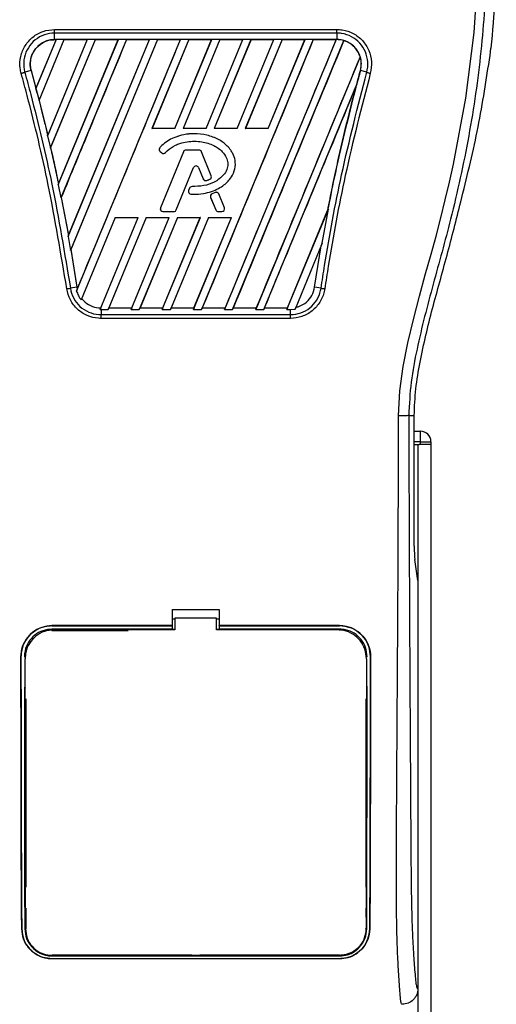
# Model space of a CAD drawing. Header units: millimetres. Extents: x 0 to 420, y 0 to 297.
# Tile 35 of 56: x 166 to 177, y 234 to 256. Entities that reach past the tile are written whole.
import ezdxf

# ---------------------------------------------------------------- set-up
doc = ezdxf.new("R2010")
doc.units = ezdxf.units.MM

msp = doc.modelspace()

# ---------------------------------------------------------------- linework, layer by layer
at = {"color": 7, "linetype": 'Continuous', "lineweight": 25}
for p, q in [((166.5904, 255.5719), (172.9604, 255.5719)), ((166.5904, 255.343), (166.5904, 255.4888)), ((172.9604, 255.4888), (166.5904, 255.4888)), ((172.9604, 255.4888), (172.9604, 255.343)), ((166.6257, 255.3427), (166.1691, 254.2404)), ((166.6231, 255.341), (166.1695, 254.2464)), ((166.239, 253.9684), (166.8083, 255.3427)), ((166.2418, 253.97), (166.8095, 255.341)), ((167.3279, 255.3427), (166.4305, 253.1763)), ((167.3252, 255.341), (166.4344, 253.1911)), ((166.4957, 252.8928), (167.5105, 255.3427)), ((166.5018, 252.9022), (167.5116, 255.341)), ((172.9604, 255.343), (166.5904, 255.343)), ((166.5904, 255.341), (166.5904, 255.343)), ((166.5904, 255.341), (166.6231, 255.341)), ((166.6231, 255.341), (166.6257, 255.3427)), ((166.8083, 255.3427), (166.6257, 255.3427)), ((166.6748, 252.0711), (168.03, 255.3427)), ((166.6798, 252.0885), (168.0274, 255.341)), ((168.2126, 255.3427), (166.7347, 251.7748)), ((166.8083, 255.3427), (166.8095, 255.341)), ((166.8095, 255.341), (167.3252, 255.341)), ((166.8944, 250.9061), (168.7322, 255.3427)), ((166.9034, 250.9333), (168.7295, 255.341)), ((168.9147, 255.3427), (166.9466, 250.5912)), ((168.9159, 255.341), (166.9589, 250.6153)), ((167.0871, 249.6762), (169.4343, 255.3427)), ((167.3252, 255.341), (167.3279, 255.3427)), ((167.5105, 255.3427), (167.3279, 255.3427)), ((167.5105, 255.3427), (167.5116, 255.341)), ((167.5116, 255.341), (168.0274, 255.341)), ((168.03, 255.3427), (168.0274, 255.341)), ((168.2126, 255.3427), (168.03, 255.3427)), ((168.2138, 255.341), (168.2126, 255.3427)), ((168.2138, 255.341), (168.7295, 255.341)), ((168.7322, 255.3427), (168.7295, 255.341)), ((168.9147, 255.3427), (168.7322, 255.3427)), ((169.6169, 255.3427), (168.7864, 253.3379)), ((169.6181, 255.341), (168.7895, 253.3399)), ((168.9159, 255.341), (168.9147, 255.3427)), ((168.9159, 255.341), (169.4316, 255.341)), ((169.3047, 253.3399), (170.1338, 255.341)), ((169.306, 253.3379), (170.1364, 255.3427)), ((169.4343, 255.3427), (169.4316, 255.341)), ((169.6169, 255.3427), (169.4343, 255.3427)), ((170.319, 255.3427), (169.4886, 253.3379)), ((170.3202, 255.341), (169.4916, 253.3399)), ((169.6181, 255.341), (169.6169, 255.3427)), ((169.6181, 255.341), (170.1338, 255.341)), ((172.4254, 255.3427), (169.9059, 249.26)), ((170.0068, 253.3399), (170.8359, 255.341)), ((170.0081, 253.3379), (170.8386, 255.3427)), ((170.1364, 255.3427), (170.1338, 255.341)), ((170.319, 255.3427), (170.1364, 255.3427)), ((171.0212, 255.3427), (170.1907, 253.3379)), ((171.0223, 255.341), (170.1938, 253.3399)), ((170.3202, 255.341), (170.319, 255.3427)), ((170.3202, 255.341), (170.8359, 255.341)), ((172.945, 255.3427), (170.4254, 249.26)), ((170.608, 249.26), (173.118, 255.3197)), ((170.7089, 253.3399), (171.5381, 255.341)), ((170.7103, 253.3379), (171.5407, 255.3427)), ((170.8386, 255.3427), (170.8359, 255.341)), ((171.0212, 255.3427), (170.8386, 255.3427)), ((171.7233, 255.3427), (170.8929, 253.3379)), ((171.7245, 255.341), (170.8959, 253.3399)), ((171.0223, 255.341), (171.0212, 255.3427)), ((171.0223, 255.341), (171.5381, 255.341)), ((171.4111, 253.3399), (172.2402, 255.341)), ((171.4124, 253.3379), (172.2429, 255.3427)), ((171.5407, 255.3427), (171.5381, 255.341)), ((171.7233, 255.3427), (171.5407, 255.3427)), ((171.7245, 255.341), (171.7233, 255.3427)), ((171.7245, 255.341), (172.2402, 255.341)), ((172.2429, 255.3427), (172.2402, 255.341)), ((172.4254, 255.3427), (172.2429, 255.3427)), ((172.4266, 255.341), (172.4254, 255.3427)), ((172.4266, 255.341), (172.9424, 255.341)), ((172.9424, 255.341), (172.945, 255.3427)), ((172.9604, 255.3427), (172.945, 255.3427)), ((172.9604, 255.3427), (172.9604, 255.343)), ((173.1191, 255.3175), (173.118, 255.3197)), ((176.4154, 254.9869), (176.4346, 255.1495)), ((173.4864, 254.9548), (171.1276, 249.26)), ((173.4864, 254.9548), (173.4845, 254.9549)), ((166.0595, 254.6458), (165.9177, 254.6055)), ((166.0614, 254.6463), (166.0595, 254.6458)), ((166.0595, 254.6458), (166.1965, 254.1366)), ((166.0614, 254.6463), (166.1695, 254.2464)), ((173.4912, 254.6458), (173.4913, 254.6458)), ((173.6332, 254.6055), (173.4913, 254.6458)), ((166.1695, 254.2464), (166.1691, 254.2404)), ((166.1965, 254.1366), (166.239, 253.9684)), ((171.3102, 249.26), (173.3969, 254.2978)), ((173.3969, 254.2978), (173.3876, 254.2704)), ((166.2398, 253.9701), (166.239, 253.9684)), ((166.2398, 253.9701), (166.2418, 253.97)), ((166.2418, 253.97), (166.4344, 253.1911)), ((168.7864, 253.3379), (168.7895, 253.3399)), ((169.306, 253.3379), (168.7864, 253.3379)), ((169.3047, 253.3399), (168.7895, 253.3399)), ((169.3047, 253.3399), (169.306, 253.3379)), ((169.4886, 253.3379), (169.4916, 253.3399)), ((170.0081, 253.3379), (169.4886, 253.3379)), ((170.0068, 253.3399), (169.4916, 253.3399)), ((169.7363, 253.2201), (169.7363, 253.2203)), ((170.0068, 253.3399), (170.0081, 253.3379)), ((170.1907, 253.3379), (170.1938, 253.3399)), ((170.7103, 253.3379), (170.1907, 253.3379)), ((170.7089, 253.3399), (170.1938, 253.3399)), ((170.7089, 253.3399), (170.7103, 253.3379)), ((170.8929, 253.3379), (170.8959, 253.3399)), ((171.4124, 253.3379), (170.8929, 253.3379)), ((171.4111, 253.3399), (170.8959, 253.3399)), ((171.4111, 253.3399), (171.4124, 253.3379)), ((166.4305, 253.1763), (166.4339, 253.1848)), ((166.4305, 253.1763), (166.4957, 252.8928)), ((166.4344, 253.1911), (166.4339, 253.1848)), ((166.4998, 252.9024), (166.4957, 252.8928)), ((166.4998, 252.9024), (166.5018, 252.9022)), ((168.9638, 252.9047), (168.9637, 252.9048)), ((168.9705, 252.8198), (168.9703, 252.8196)), ((168.9703, 252.8196), (169.0089, 252.7875)), ((168.9705, 252.8198), (169.009, 252.7877)), ((169.4982, 252.8166), (168.9802, 251.5478)), ((169.4984, 252.8165), (168.9804, 251.5478)), ((169.009, 252.7877), (169.0089, 252.7875)), ((169.092, 252.7943), (169.0922, 252.7942)), ((169.4984, 252.8165), (169.4982, 252.8166)), ((169.5535, 252.8535), (169.5535, 252.8537)), ((169.8483, 252.8537), (169.5535, 252.8537)), ((169.8483, 252.8535), (169.5535, 252.8535)), ((169.8483, 252.8535), (169.8483, 252.8537)), ((169.9034, 252.8165), (169.9036, 252.8166)), ((170.1258, 252.2718), (169.9034, 252.8165)), ((170.126, 252.2719), (169.9036, 252.8166)), ((169.3366, 251.5028), (169.7267, 252.4581)), ((169.3368, 251.5027), (169.7269, 252.4581)), ((169.7267, 252.4581), (169.7269, 252.4581)), ((169.8376, 252.4581), (169.8374, 252.4581)), ((169.8374, 252.4581), (169.9425, 252.2007)), ((169.8376, 252.4581), (169.9427, 252.2007)), ((166.6792, 252.0819), (166.6798, 252.0885)), ((169.9427, 252.2007), (169.9425, 252.2007)), ((170.0151, 252.1663), (170.0152, 252.1661)), ((170.0934, 252.1943), (170.0934, 252.1941)), ((170.1258, 252.2718), (170.126, 252.2719)), ((166.6792, 252.0819), (166.6748, 252.0711)), ((166.6748, 252.0711), (166.7347, 251.7748)), ((169.6362, 251.9931), (169.6152, 251.9428)), ((169.6153, 251.9427), (169.6152, 251.9428)), ((169.6364, 251.9931), (169.6153, 251.9427)), ((169.6364, 251.9931), (169.6362, 251.9931)), ((169.6668, 251.8603), (169.6668, 251.8601)), ((169.6913, 252.0296), (169.6913, 252.0298)), ((170.214, 251.8954), (170.1429, 251.8649)), ((170.143, 251.8647), (170.1429, 251.8649)), ((170.2141, 251.8953), (170.143, 251.8647)), ((170.2141, 251.8953), (170.214, 251.8954)), ((170.4214, 251.5478), (170.2927, 251.8631)), ((170.2927, 251.8631), (170.2929, 251.8631)), ((170.4216, 251.5478), (170.2929, 251.8631)), ((166.7347, 251.7748), (166.7396, 251.7863)), ((166.7396, 251.7863), (166.9026, 250.9264)), ((166.7416, 251.7861), (166.7396, 251.7863)), ((166.7416, 251.7861), (166.9034, 250.9333)), ((170.1114, 251.7876), (170.1112, 251.7875)), ((170.1112, 251.7875), (170.2275, 251.5027)), ((170.1114, 251.7876), (170.2277, 251.5028)), ((175.7554, 251.688), (175.7796, 251.7855)), ((168.9804, 251.5478), (168.9802, 251.5478)), ((169.0355, 251.4658), (169.2815, 251.4658)), ((169.0355, 251.4658), (169.0355, 251.4656)), ((169.0355, 251.4656), (169.2815, 251.4656)), ((169.2815, 251.4658), (169.2815, 251.4656)), ((169.3366, 251.5028), (169.3368, 251.5027)), ((170.2277, 251.5028), (170.2275, 251.5027)), ((170.2828, 251.4658), (170.3663, 251.4658)), ((170.2828, 251.4658), (170.2828, 251.4656)), ((170.2828, 251.4656), (170.3663, 251.4656)), ((170.3663, 251.4658), (170.3663, 251.4656)), ((170.4214, 251.5478), (170.4216, 251.5478)), ((171.8297, 249.26), (172.7677, 251.5244)), ((171.8418, 249.2957), (172.7507, 251.4889)), ((172.6306, 250.7526), (172.7677, 251.5244)), ((172.7526, 251.4883), (172.7507, 251.4889)), ((172.7677, 251.5244), (172.7526, 251.4883)), ((167.9559, 251.3328), (167.1879, 249.4787)), ((167.617, 249.2603), (168.4755, 251.3328)), ((168.6581, 251.3328), (167.7994, 249.26)), ((168.6595, 251.3307), (167.8169, 249.2957)), ((167.9559, 251.3328), (168.4755, 251.3328)), ((168.319, 249.26), (169.1776, 251.3328)), ((168.3311, 249.2957), (169.1745, 251.3307)), ((169.3602, 251.3328), (168.5016, 249.26)), ((169.3616, 251.3307), (168.5191, 249.2957)), ((168.6581, 251.3328), (169.1776, 251.3328)), ((168.6595, 251.3307), (168.6581, 251.3328)), ((168.6595, 251.3307), (169.1745, 251.3307)), ((169.0212, 249.26), (169.8798, 251.3328)), ((169.0333, 249.2957), (169.8766, 251.3307)), ((169.1776, 251.3328), (169.1745, 251.3307)), ((170.0623, 251.3328), (169.2037, 249.26)), ((170.0638, 251.3307), (169.2212, 249.2957)), ((169.3602, 251.3328), (169.8798, 251.3328)), ((169.3616, 251.3307), (169.3602, 251.3328)), ((169.3616, 251.3307), (169.8766, 251.3307)), ((169.7233, 249.26), (170.5819, 251.3328)), ((169.7354, 249.2957), (170.5788, 251.3307)), ((169.8798, 251.3328), (169.8766, 251.3307)), ((170.0623, 251.3328), (170.5819, 251.3328)), ((170.0638, 251.3307), (170.0623, 251.3328)), ((170.0638, 251.3307), (170.5788, 251.3307)), ((170.5819, 251.3328), (170.5788, 251.3307)), ((166.9026, 250.9264), (166.8944, 250.9061)), ((166.8944, 250.9061), (166.9466, 250.5912)), ((166.9026, 250.9264), (166.9034, 250.9333)), ((172.6306, 250.7526), (172.0162, 249.2693)), ((172.6079, 250.6973), (172.6306, 250.7526)), ((166.9466, 250.5912), (166.9569, 250.6156)), ((166.9569, 250.6156), (167.0935, 249.7626)), ((166.9589, 250.6153), (166.9569, 250.6156)), ((166.9589, 250.6153), (167.0954, 249.7629)), ((172.4573, 249.7626), (172.6079, 250.6973)), ((167.0935, 249.7626), (166.948, 249.7388)), ((167.1028, 249.7151), (167.0871, 249.6762)), ((167.0954, 249.7629), (167.0935, 249.7626)), ((167.0935, 249.7626), (167.1028, 249.7151)), ((167.0954, 249.7629), (167.1033, 249.7214)), ((167.1028, 249.7151), (167.1033, 249.7214)), ((172.6029, 249.7388), (172.4573, 249.7626)), ((167.1879, 249.4787), (167.2011, 249.5092)), ((167.6303, 249.2939), (167.617, 249.2603)), ((167.617, 249.2603), (167.6377, 249.26)), ((167.6377, 249.26), (167.6377, 249.1442)), ((167.6377, 249.26), (167.7994, 249.26)), ((167.7994, 249.26), (167.8141, 249.2938)), ((167.8169, 249.2957), (167.8141, 249.2938)), ((167.8141, 249.2938), (168.3324, 249.2938)), ((167.8169, 249.2957), (168.3311, 249.2957)), ((168.3324, 249.2938), (168.319, 249.26)), ((168.319, 249.26), (168.5016, 249.26)), ((168.3324, 249.2938), (168.3311, 249.2957)), ((168.5016, 249.26), (168.5162, 249.2938)), ((168.5191, 249.2957), (168.5162, 249.2938)), ((168.5162, 249.2938), (169.0345, 249.2938)), ((168.5191, 249.2957), (169.0333, 249.2957)), ((169.0345, 249.2938), (169.0212, 249.26)), ((169.0212, 249.26), (169.2037, 249.26)), ((169.0345, 249.2938), (169.0333, 249.2957)), ((169.2037, 249.26), (169.2184, 249.2938)), ((169.2212, 249.2957), (169.2184, 249.2938)), ((169.2184, 249.2938), (169.7367, 249.2938)), ((169.2212, 249.2957), (169.7354, 249.2957)), ((169.7367, 249.2938), (169.7233, 249.26)), ((169.7233, 249.26), (169.9059, 249.26)), ((169.7367, 249.2938), (169.7354, 249.2957)), ((169.9059, 249.26), (169.9205, 249.2938)), ((169.9234, 249.2957), (169.9205, 249.2938)), ((169.9205, 249.2938), (170.4388, 249.2938)), ((169.9234, 249.2957), (170.4376, 249.2957)), ((170.4254, 249.26), (170.4388, 249.2938)), ((170.4254, 249.26), (170.608, 249.26)), ((170.4376, 249.2957), (170.4388, 249.2938)), ((170.6227, 249.2938), (170.608, 249.26)), ((170.6227, 249.2938), (170.6255, 249.2957)), ((170.6227, 249.2938), (171.141, 249.2938)), ((170.6255, 249.2957), (171.1397, 249.2957)), ((171.1276, 249.26), (171.141, 249.2938)), ((171.1276, 249.26), (171.3102, 249.26)), ((171.1397, 249.2957), (171.141, 249.2938)), ((171.3248, 249.2938), (171.3102, 249.26)), ((171.3248, 249.2938), (171.3276, 249.2957)), ((171.3248, 249.2938), (171.8431, 249.2938)), ((171.3276, 249.2957), (171.8418, 249.2957)), ((171.8431, 249.2938), (171.8297, 249.26)), ((171.8297, 249.26), (171.9131, 249.26)), ((171.8431, 249.2938), (171.8418, 249.2957)), ((171.9131, 249.26), (172.0162, 249.2693)), ((171.9131, 249.1442), (171.9131, 249.26)), ((172.0162, 249.2693), (172.0324, 249.3069)), ((167.6377, 249.1442), (171.9131, 249.1442)), ((171.9131, 249.0591), (167.6377, 249.0591)), ((174.5815, 246.8694), (174.7045, 246.8694)), ((174.7045, 243.9284), (174.7045, 246.8694)), ((174.7045, 246.5156), (174.8471, 246.5156)), ((174.8471, 246.2797), (174.8471, 246.5156)), ((174.8471, 246.2797), (174.7045, 246.2797)), ((174.7045, 246.2207), (174.788, 246.2207)), ((174.788, 246.2207), (174.788, 175.4541)), ((174.788, 246.2207), (174.8126, 246.2207)), ((174.8471, 246.2207), (174.8126, 246.2207)), ((174.8471, 246.2207), (174.8471, 246.2797)), ((174.8471, 246.2797), (175.0829, 246.2797)), ((175.0829, 246.2207), (174.8471, 246.2207)), ((175.0829, 246.2797), (175.0829, 246.2207)), ((175.0829, 246.2207), (175.0829, 175.4541)), ((174.788, 243.1542), (174.7195, 243.6252)), ((174.788, 243.1542), (174.788, 233.9545)), ((169.2447, 242.5015), (170.3062, 242.5015)), ((169.2447, 242.5015), (169.2447, 242.135)), ((170.3062, 242.5015), (170.3062, 242.135)), ((169.2447, 242.135), (166.5319, 242.135)), ((166.5319, 242.1339), (166.5319, 242.135)), ((166.5319, 242.1339), (169.2447, 242.1339)), ((169.2447, 242.2873), (169.3036, 242.2873)), ((169.2447, 242.1339), (169.2447, 242.135)), ((169.2447, 242.1322), (169.2447, 242.0565)), ((169.3036, 242.2996), (169.3036, 242.0398)), ((170.2472, 242.2996), (169.3036, 242.2996)), ((170.2472, 242.0398), (170.2472, 242.2996)), ((170.2472, 242.2873), (170.3062, 242.2873)), ((173.0189, 242.135), (170.3062, 242.135)), ((170.3062, 242.1339), (170.3062, 242.135)), ((170.3062, 242.1339), (173.0189, 242.1339)), ((170.3062, 242.1322), (170.3062, 242.0565)), ((173.0189, 242.1339), (173.0189, 242.135)), ((169.2447, 242.0565), (166.5319, 242.0565)), ((166.5319, 242.0565), (166.5319, 242.026)), ((166.5319, 242.026), (168.2513, 242.026)), ((169.2447, 242.0565), (169.2447, 242.0514)), ((169.3036, 242.0514), (169.2447, 242.0514)), ((170.3062, 242.0514), (170.2472, 242.0514)), ((172.9772, 242.0398), (170.2472, 242.0398)), ((173.0189, 242.0565), (170.3062, 242.0565)), ((170.3062, 242.0565), (170.3062, 242.0514)), ((173.0189, 242.0565), (173.0189, 242.026)), ((165.8313, 241.4321), (165.8303, 241.4321)), ((165.9082, 241.4322), (165.9381, 241.4322)), ((173.6426, 241.4322), (173.6127, 241.4322)), ((173.7195, 241.4321), (173.7205, 241.4321)), ((165.9249, 241.3899), (165.9248, 241.3888)), ((173.6254, 241.4177), (173.6253, 241.4188)), ((173.626, 241.3888), (173.626, 241.3899)), ((173.6254, 240.7705), (173.6254, 240.7708)), ((165.9255, 240.7297), (165.9255, 240.7237)), ((165.9381, 240.4885), (165.9381, 236.2425)), ((173.6127, 240.4885), (173.6127, 236.2425)), ((165.9381, 235.7707), (165.9381, 235.2991)), ((173.6127, 235.7707), (173.6127, 235.5641)), ((173.6176, 235.7137), (173.618, 235.5871)), ((165.8505, 235.2987), (165.8494, 235.2986)), ((173.6164, 235.2992), (173.6168, 235.3198)), ((173.7003, 235.2987), (173.7014, 235.2986)), ((169.687, 234.7052), (166.5319, 234.7052)), ((166.5319, 234.6905), (173.0189, 234.6905)), ((166.5319, 234.6294), (173.0189, 234.6294)), ((166.5319, 234.6294), (166.5319, 234.6282)), ((173.0189, 234.6282), (166.5319, 234.6282)), ((169.687, 234.7052), (169.6962, 234.696)), ((169.6962, 234.705), (169.6962, 234.696)), ((169.8546, 234.696), (169.6962, 234.696)), ((169.8546, 234.696), (169.8639, 234.7052)), ((169.8546, 234.696), (169.8546, 234.705)), ((173.0189, 234.7052), (169.8639, 234.7052)), ((173.0189, 234.6905), (173.0189, 234.7052)), ((173.0189, 234.6294), (173.0189, 234.6282))]:
    msp.add_line(p, q, dxfattribs=at)
at = {"color": 7, "linetype": 'Continuous', "lineweight": 25, "flags": 128}
for points in [[(174.3465, 246.8629), (174.377, 247.4269), (174.4542, 247.9738), (174.5607, 248.5094), (174.6861, 249.0374), (174.8221, 249.5571), (174.955, 250.0412), (175.0851, 250.509), (175.1967, 250.9155), (175.3043, 251.3227), (175.4061, 251.7281), (175.5015, 252.1295), (175.592, 252.5354), (175.8703, 254.0196), (176.0592, 255.5044), (176.1538, 256.9863)], [(169.3036, 242.0398), (167.1989, 242.0398), (166.5736, 242.0398)]]:
    msp.add_lwpolyline(points, dxfattribs=at)
at = {"color": 7, "linetype": 'Continuous', "lineweight": 25}
for centre, radius, start, end in [((172.9604, 254.7921), 0.5506, 73.36401, 90), ((172.9604, 254.7921), 0.5506, 344.58733, 17.18009), ((213.3249, 243.6643), 41.3197, 164.58733, 165.08724), ((126.2259, 243.6643), 41.3197, 14.68148, 14.8304), ((169.0086, 252.8655), 0.0597, 138.8059, 230.16689), ((169.0086, 252.8655), 0.0595, 138.8059, 230.16689), ((169.0471, 252.8333), 0.0597, 230.16689, 318.97709), ((169.0471, 252.8333), 0.0595, 230.16689, 318.97709), ((169.5535, 252.794), 0.0597, 90, 157.79071), ((169.5535, 252.794), 0.0595, 90, 157.79071), ((169.8483, 252.794), 0.0597, 22.20929, 90), ((169.8483, 252.794), 0.0595, 22.20929, 90), ((169.7822, 252.4355), 0.0599, 22.20926, 157.79071), ((169.7822, 252.4355), 0.0597, 22.20926, 157.79071), ((169.9978, 252.2232), 0.0597, 202.20926, 286.93498), ((169.9978, 252.2232), 0.0595, 202.20926, 286.93498), ((170.0707, 252.2493), 0.0597, 292.3787, 22.20929), ((170.0707, 252.2493), 0.0595, 292.3787, 22.20929), ((169.6702, 251.9197), 0.0597, 157.29049, 266.67135), ((169.6702, 251.9197), 0.0595, 157.29049, 266.67135), ((169.6913, 251.9701), 0.0597, 90.035, 157.29049), ((169.6913, 251.9701), 0.0595, 90.035, 157.29049), ((170.1665, 251.81), 0.0597, 113.24584, 202.20927), ((170.1665, 251.81), 0.0595, 113.24584, 202.20927), ((170.2376, 251.8406), 0.0597, 22.20926, 113.24584), ((170.2376, 251.8406), 0.0595, 22.20926, 113.24584), ((169.0355, 251.5253), 0.0597, 157.79071, 270), ((169.0355, 251.5253), 0.0595, 157.79071, 270), ((169.2815, 251.5253), 0.0595, 270, 337.79071), ((169.2815, 251.5253), 0.0597, 270, 337.79071), ((170.2828, 251.5253), 0.0597, 202.20927, 270), ((170.2828, 251.5253), 0.0595, 202.20927, 270), ((170.3663, 251.5253), 0.0595, 270, 22.20926), ((170.3663, 251.5253), 0.0597, 270, 22.20926), ((174.8471, 246.2797), 0.2359, 0, 90)]:
    msp.add_arc(centre, radius, start, end, dxfattribs=at)
msp.add_ellipse((174.7355, 243.9284), major_axis=(0, 0.3538), ratio=0.0874887, start_param=1.5707963, end_param=2.6001111, dxfattribs=at)
for points, knots in [([(175.2268, 265.5985), (175.218, 265.5959), (175.2005, 265.5907), (175.1881, 265.5395), (175.188, 265.4511), (175.202, 265.3203), (175.2296, 265.1494), (175.2693, 264.9435), (175.3187, 264.7083), (175.3937, 264.3665), (175.4995, 263.8977), (175.6293, 263.3086), (175.7613, 262.6941), (175.9589, 261.7227), (176.1738, 260.389), (176.3257, 258.6893), (176.3524, 256.917), (176.2332, 255.0733), (175.9564, 253.1708), (175.6267, 251.6692), (175.3335, 250.5613), (175.1322, 249.8325), (174.9362, 249.1028), (174.7626, 248.3689), (174.6183, 247.6259), (174.5938, 247.1221), (174.5815, 246.8694)], [0, 0, 0, 0, 0.0154023, 0.0306186, 0.0458978, 0.0611515, 0.0763524, 0.0916759, 0.1069667, 0.1223964, 0.1531196, 0.1841395, 0.2146453, 0.2457555, 0.3295656, 0.4129092, 0.4960821, 0.5895924, 0.6838677, 0.7780859, 0.8151003, 0.8521196, 0.8891029, 0.926018, 0.9628961, 1, 1, 1, 1]), ([(176.5572, 257.4088), (176.5504, 257.032), (176.5369, 256.2774), (176.4687, 255.5257), (176.4346, 255.1495)], [0, 0, 0, 0, 0.4994117, 1, 1, 1, 1]), ([(165.8368, 254.583), (165.828, 254.6217), (165.7999, 254.7459), (165.8138, 254.9653), (165.9147, 255.2127), (166.0927, 255.4112), (166.3267, 255.5459), (166.5025, 255.5632), (166.5904, 255.5719)], [0, 0, 0, 0, 0.0832071, 0.2665167, 0.4498454, 0.6332, 0.8165872, 1, 1, 1, 1]), ([(166.5904, 255.4888), (166.5904, 255.4888), (166.5122, 255.4888), (166.3546, 255.4621), (166.1459, 255.3462), (165.9871, 255.1676), (165.8964, 254.9468), (165.8863, 254.7515), (165.9082, 254.6397), (165.9177, 254.6055), (165.9177, 254.6055)], [0, 0, 0, 0, 0.0000055, 0.1834583, 0.3668775, 0.5502427, 0.7335551, 0.916819, 0.9999945, 1, 1, 1, 1]), ([(172.9604, 255.5719), (173.0002, 255.57), (173.1275, 255.5641), (173.3354, 255.4924), (173.5471, 255.3295), (173.6912, 255.1052), (173.759, 254.844), (173.729, 254.6699), (173.714, 254.5829)], [0, 0, 0, 0, 0.0833374, 0.2666908, 0.4500227, 0.6333366, 0.8166497, 1, 1, 1, 1]), ([(173.6332, 254.6055), (173.6332, 254.6055), (173.6539, 254.6808), (173.6701, 254.8397), (173.614, 255.0716), (173.4842, 255.2721), (173.2955, 255.4184), (173.1097, 255.4802), (172.9959, 255.4888), (172.9604, 255.4888), (172.9604, 255.4888)], [0, 0, 0, 0, 0.0000055, 0.1832742, 0.3665623, 0.5498794, 0.7332389, 0.9166359, 0.9999945, 1, 1, 1, 1]), ([(166.5904, 255.343), (166.5486, 255.3402), (166.4641, 255.3346), (166.3455, 255.2904), (166.2378, 255.2217), (166.1528, 255.1338), (166.0854, 255.024), (166.0436, 254.8969), (166.0343, 254.7635), (166.052, 254.6809), (166.0595, 254.6458)], [0, 0, 0, 0, 0.1237655, 0.2503736, 0.3703256, 0.5005035, 0.6094744, 0.7500718, 0.8937812, 1, 1, 1, 1]), ([(166.0614, 254.6463), (166.056, 254.6694), (166.0366, 254.7523), (166.0424, 254.9023), (166.101, 255.0556), (166.1981, 255.1859), (166.3283, 255.2859), (166.474, 255.3357), (166.5629, 255.3397), (166.5904, 255.341)], [0, 0, 0, 0, 0.0706224, 0.2538188, 0.4370182, 0.5516914, 0.7348755, 0.9180598, 1, 1, 1, 1]), ([(168.2138, 255.341), (167.9397, 254.679), (167.4491, 253.494), (166.9582, 252.3091), (166.7416, 251.7861)], [0, 0, 0, 0, 0.5586506, 1, 1, 1, 1]), ([(167.1033, 249.7214), (167.4914, 250.658), (168.2675, 252.5312), (169.0436, 254.4044), (169.4316, 255.341)], [0, 0, 0, 0, 0.4999993, 1, 1, 1, 1]), ([(172.4266, 255.341), (172.0094, 254.3334), (171.1749, 252.3183), (170.3405, 250.3032), (169.9234, 249.2957)], [0, 0, 0, 0, 0.5000012, 1, 1, 1, 1]), ([(172.9424, 255.341), (172.5249, 254.3334), (171.69, 252.3183), (170.855, 250.3032), (170.4376, 249.2957)], [0, 0, 0, 0, 0.50000118, 1, 1, 1, 1]), ([(170.6255, 249.2957), (171.0411, 250.2993), (171.8722, 252.3066), (172.7034, 254.3139), (173.1191, 255.3175)], [0, 0, 0, 0, 0.4999948, 1, 1, 1, 1]), ([(173.4913, 254.6458), (173.4997, 254.6864), (173.5168, 254.7694), (173.5057, 254.8979), (173.4665, 255.0222), (173.4, 255.1319), (173.3112, 255.223), (173.2056, 255.2904), (173.0862, 255.3346), (173.0024, 255.3402), (172.9604, 255.343)], [0, 0, 0, 0, 0.1226685, 0.2503669, 0.3773233, 0.5066033, 0.6272913, 0.7516804, 0.8758155, 1, 1, 1, 1]), ([(173.4845, 254.9549), (173.4781, 254.9734), (173.4515, 255.0501), (173.3707, 255.1711), (173.2438, 255.2718), (173.1525, 255.3053), (173.1191, 255.3175)], [0, 0, 0, 0, 0.1103691, 0.4554647, 0.8005267, 1, 1, 1, 1]), ([(175.7796, 251.7855), (175.9096, 252.3138), (176.17, 253.372), (176.3335, 254.448), (176.4154, 254.9869)], [0, 0, 0, 0, 0.4991859, 1, 1, 1, 1]), ([(173.4845, 254.9549), (173.0937, 254.0116), (172.3122, 252.1252), (171.5305, 250.2389), (171.1397, 249.2957)], [0, 0, 0, 0, 0.5000015, 1, 1, 1, 1]), ([(166.865, 249.726), (166.7352, 250.5075), (166.4921, 251.9708), (166.1083, 253.5828), (165.8821, 254.4163), (165.8368, 254.583)], [0, 0, 0, 0, 0.4783741, 0.8956847, 1, 1, 1, 1]), ([(165.9177, 254.6055), (165.963, 254.4385), (166.1896, 253.6032), (166.574, 251.9879), (166.8178, 250.5218), (166.948, 249.7388)], [0, 0, 0, 0, 0.1043199, 0.5216962, 1, 1, 1, 1]), ([(172.6029, 249.7388), (172.6292, 249.91), (172.7607, 250.7659), (173.0635, 252.3984), (173.4349, 253.8375), (173.6332, 254.6055)], [0, 0, 0, 0, 0.1043778, 0.5220268, 1, 1, 1, 1]), ([(173.714, 254.5829), (173.5161, 253.8166), (173.1453, 252.3805), (172.8433, 250.7511), (172.712, 249.8968), (172.6858, 249.726)], [0, 0, 0, 0, 0.4778978, 0.8956147, 1, 1, 1, 1]), ([(172.7526, 251.4883), (172.7872, 251.6641), (172.8565, 252.0165), (172.9682, 252.5382), (173.086, 253.0585), (173.2089, 253.5697), (173.3433, 254.1007), (173.4399, 254.4564), (173.4913, 254.6458)], [0, 0, 0, 0, 0.165626, 0.3322637, 0.4933703, 0.6590619, 0.8185207, 1, 1, 1, 1]), ([(173.6332, 254.6055), (173.6387, 254.6039), (173.6499, 254.6007), (173.6699, 254.5951), (173.6915, 254.5891), (173.7065, 254.585), (173.714, 254.5829)], [0, 0, 0, 0, 0.24999996, 0.49999994, 0.74999996, 1, 1, 1, 1]), ([(171.3276, 249.2957), (171.6709, 250.1248), (172.3574, 251.783), (173.0442, 253.4412), (173.3876, 254.2704)], [0, 0, 0, 0, 0.49998744, 1, 1, 1, 1]), ([(173.3876, 254.2704), (173.2159, 253.5889), (172.9833, 252.6662), (172.7989, 251.7329), (172.7507, 251.4889)], [0, 0, 0, 0, 0.738548, 1, 1, 1, 1]), ([(166.2398, 253.9701), (166.2619, 253.8834), (166.3047, 253.7162), (166.3694, 253.4545), (166.4113, 253.2792), (166.4339, 253.1848)], [0, 0, 0, 0, 0.3317327, 0.6399582, 1, 1, 1, 1]), ([(169.7363, 253.2203), (169.7174, 253.22), (169.6227, 253.2185), (169.4679, 253.1955), (169.2356, 253.1198), (169.0678, 253.0172), (168.9791, 252.9214), (168.9637, 252.9048)], [0, 0, 0, 0, 0.0660895, 0.3315654, 0.5433039, 0.9206958, 1, 1, 1, 1]), ([(169.7363, 253.2201), (169.7174, 253.2198), (169.6227, 253.2183), (169.4679, 253.1953), (169.2357, 253.1196), (169.0679, 253.017), (168.9792, 252.9213), (168.9638, 252.9047)], [0, 0, 0, 0, 0.0661031, 0.3316338, 0.543369, 0.9207507, 1, 1, 1, 1]), ([(169.6668, 251.8601), (169.6856, 251.8593), (169.7802, 251.855), (169.9388, 251.8669), (170.1298, 251.9143), (170.2852, 251.9814), (170.4095, 252.0606), (170.5062, 252.1489), (170.5983, 252.2656), (170.6711, 252.4237), (170.6736, 252.6124), (170.6251, 252.7542), (170.5602, 252.8615), (170.4613, 252.9776), (170.3227, 253.0776), (170.163, 253.1493), (169.9792, 253.206), (169.8342, 253.2145), (169.7363, 253.2203)], [0, 0, 0, 0, 0.0216485, 0.1085696, 0.181144, 0.2464075, 0.3019116, 0.3494067, 0.395787, 0.4720387, 0.5441864, 0.6064196, 0.6414469, 0.6875628, 0.7804714, 0.8342793, 0.8880601, 1, 1, 1, 1]), ([(169.6668, 251.8603), (169.6856, 251.8595), (169.7802, 251.8552), (169.9388, 251.8671), (170.1297, 251.9145), (170.2851, 251.9816), (170.4094, 252.0608), (170.5061, 252.149), (170.5981, 252.2657), (170.6709, 252.4238), (170.6734, 252.6124), (170.6249, 252.7541), (170.56, 252.8614), (170.4611, 252.9774), (170.3226, 253.0775), (170.1629, 253.1491), (169.9791, 253.2058), (169.8342, 253.2143), (169.7363, 253.2201)], [0, 0, 0, 0, 0.021654, 0.108597, 0.1811744, 0.2464393, 0.3019418, 0.3494353, 0.3958126, 0.4720538, 0.5441906, 0.6064137, 0.6414373, 0.6875521, 0.7804583, 0.8342673, 0.8880492, 1, 1, 1, 1]), ([(169.092, 252.7943), (169.1049, 252.8082), (169.1683, 252.8767), (169.2805, 252.9487), (169.4349, 253.0101), (169.6327, 253.0561), (169.8494, 253.0543), (170.0502, 253.0105), (170.2137, 252.947), (170.3638, 252.8414), (170.4645, 252.6979), (170.5051, 252.5679), (170.4924, 252.4375), (170.4253, 252.3041), (170.3151, 252.2042), (170.161, 252.104), (169.9529, 252.0382), (169.7803, 252.0325), (169.6913, 252.0296)], [0, 0, 0, 0, 0.0204815, 0.1012371, 0.1411481, 0.2005339, 0.3202598, 0.3720973, 0.4227446, 0.5098339, 0.5661373, 0.6101353, 0.6545125, 0.7046097, 0.7684411, 0.8131858, 0.9035777, 1, 1, 1, 1]), ([(169.0922, 252.7942), (169.105, 252.808), (169.1685, 252.8766), (169.2806, 252.9485), (169.435, 253.01), (169.6327, 253.0559), (169.8494, 253.0541), (170.0502, 253.0103), (170.2136, 252.9468), (170.3636, 252.8413), (170.4643, 252.6978), (170.5049, 252.5679), (170.4922, 252.4376), (170.4252, 252.3043), (170.315, 252.2044), (170.1609, 252.1042), (169.9529, 252.0384), (169.7803, 252.0327), (169.6913, 252.0298)], [0, 0, 0, 0, 0.0204876, 0.1012466, 0.1411592, 0.2005511, 0.320289, 0.3721273, 0.4227766, 0.5098651, 0.5661571, 0.6101424, 0.654507, 0.7045939, 0.7684171, 0.8131629, 0.9035569, 1, 1, 1, 1]), ([(166.4998, 252.9024), (166.5305, 252.767), (166.5924, 252.4939), (166.6501, 252.22), (166.6792, 252.0819)], [0, 0, 0, 0, 0.4960575, 1, 1, 1, 1]), ([(166.5018, 252.9022), (166.5529, 252.6751), (166.6138, 252.4042), (166.6706, 252.1324), (166.6798, 252.0885)], [0, 0, 0, 0, 0.8384081, 1, 1, 1, 1]), ([(170.0151, 252.1663), (170.0241, 252.1691), (170.0418, 252.1747), (170.0679, 252.1841), (170.0849, 252.1909), (170.0934, 252.1943)], [0, 0, 0, 0, 0.340666, 0.67017272, 1, 1, 1, 1]), ([(170.0152, 252.1661), (170.0242, 252.1689), (170.0419, 252.1745), (170.068, 252.1839), (170.085, 252.1907), (170.0934, 252.1941)], [0, 0, 0, 0, 0.34058582, 0.67013257, 1, 1, 1, 1]), ([(174.7045, 246.8694), (174.7128, 247.0715), (174.7295, 247.476), (174.8686, 248.2823), (175.1104, 249.2839), (175.4512, 250.4794), (175.654, 251.2851), (175.7554, 251.688)], [0, 0, 0, 0, 0.1226487, 0.2454767, 0.4957363, 0.7478713, 1, 1, 1, 1]), ([(167.6377, 249.0591), (167.6186, 249.0596), (167.5122, 249.062), (167.3195, 249.1107), (167.0972, 249.257), (166.9295, 249.4688), (166.8865, 249.6402), (166.865, 249.726)], [0, 0, 0, 0, 0.0515719, 0.2884831, 0.5255349, 0.7627603, 1, 1, 1, 1]), ([(166.948, 249.7388), (166.948, 249.7388), (166.9595, 249.6615), (167.0092, 249.5097), (167.1546, 249.3204), (167.3541, 249.1898), (167.5258, 249.1476), (167.6207, 249.1442), (167.6377, 249.1442), (167.6377, 249.1442)], [0, 0, 0, 0, 0.0000072, 0.2373779, 0.4746162, 0.7116191, 0.9484337, 0.9999928, 1, 1, 1, 1]), ([(167.0871, 249.6762), (167.0989, 249.6414), (167.1228, 249.5707), (167.166, 249.5097), (167.1879, 249.4787)], [0, 0, 0, 0, 0.4916782, 1, 1, 1, 1]), ([(171.9131, 249.1442), (171.9131, 249.1442), (171.9911, 249.1442), (172.1482, 249.1708), (172.3566, 249.2863), (172.5153, 249.4642), (172.5828, 249.628), (172.6003, 249.7217), (172.6029, 249.7388), (172.6029, 249.7388)], [0, 0, 0, 0, 0.0000072, 0.236697, 0.4734509, 0.7103734, 0.9475589, 0.9999928, 1, 1, 1, 1]), ([(172.6858, 249.726), (172.6825, 249.7069), (172.6643, 249.6017), (172.5876, 249.418), (172.4104, 249.2197), (172.1765, 249.085), (172.0009, 249.0677), (171.9131, 249.0591)], [0, 0, 0, 0, 0.052396, 0.2895037, 0.5264141, 0.7632194, 1, 1, 1, 1]), ([(172.0324, 249.3069), (172.0567, 249.3134), (172.1439, 249.3366), (172.2791, 249.4189), (172.4083, 249.5721), (172.441, 249.6991), (172.4573, 249.7626)], [0, 0, 0, 0, 0.1145462, 0.4096455, 0.704796, 1, 1, 1, 1]), ([(172.6029, 249.7388), (172.6086, 249.7379), (172.62, 249.7361), (172.6406, 249.7328), (172.6627, 249.7295), (172.6781, 249.7272), (172.6858, 249.726)], [0, 0, 0, 0, 0.25, 0.5, 0.75, 1, 1, 1, 1]), ([(167.2011, 249.5092), (167.2258, 249.4808), (167.2933, 249.4035), (167.4404, 249.3157), (167.5678, 249.301), (167.6303, 249.2939)], [0, 0, 0, 0, 0.2281145, 0.6214095, 1, 1, 1, 1]), ([(174.4329, 233.6007), (174.4294, 233.6017), (174.4224, 233.6038), (174.4129, 233.6232), (174.4057, 233.6521), (174.4005, 233.6848), (174.3967, 233.715), (174.3933, 233.7483), (174.3901, 233.7862), (174.3865, 233.8316), (174.3792, 233.9347), (174.3667, 234.1065), (174.3516, 234.3304), (174.337, 234.5897), (174.3235, 234.8965), (174.312, 235.2925), (174.3048, 235.7635), (174.3023, 236.2383), (174.3022, 236.6983), (174.3035, 237.1594), (174.3056, 237.5975), (174.3077, 237.9866), (174.3093, 238.2648), (174.3108, 238.5152), (174.3122, 238.7428), (174.3138, 238.982), (174.3154, 239.2328), (174.3171, 239.4955), (174.3189, 239.7769), (174.3211, 240.1021), (174.3238, 240.4986), (174.3271, 240.99), (174.3305, 241.527), (174.3341, 242.1052), (174.3373, 242.6549), (174.3403, 243.2183), (174.3431, 243.8402), (174.3457, 244.5447), (174.3474, 245.3238), (174.3479, 246.0927), (174.3469, 246.6103), (174.3465, 246.8629)], [0, 0, 0, 0, 0.0104006, 0.0208067, 0.0310612, 0.036141, 0.0414568, 0.0469849, 0.0510796, 0.056575, 0.0633541, 0.0847782, 0.105784, 0.1264425, 0.1539665, 0.182507, 0.218273, 0.2569262, 0.2837155, 0.3157391, 0.3543398, 0.3761823, 0.3978259, 0.4130257, 0.4290268, 0.4458407, 0.463478, 0.4819485, 0.5012617, 0.522846, 0.5505367, 0.5849047, 0.6264984, 0.6637819, 0.7068338, 0.7424241, 0.7825584, 0.8379434, 0.8909388, 0.9467661, 1, 1, 1, 1]), ([(174.5815, 246.8694), (174.5761, 246.8686), (174.5649, 246.867), (174.5094, 246.8649), (174.433, 246.8634), (174.3746, 246.863), (174.3465, 246.8629)], [0, 0, 0, 0, 0.2412015, 0.5, 0.7587985, 1, 1, 1, 1]), ([(174.5815, 246.8694), (174.5823, 246.5514), (174.584, 245.9047), (174.5874, 244.9186), (174.5913, 243.9153), (174.5956, 242.9493), (174.6001, 242.0327), (174.6035, 241.3774), (174.6059, 240.938), (174.6071, 240.7115), (174.6084, 240.4807), (174.6097, 240.2456), (174.6111, 240.0061), (174.6125, 239.766), (174.6139, 239.5122), (174.6156, 239.2318), (174.6175, 238.9081), (174.6196, 238.541), (174.622, 238.1476), (174.6246, 237.7112), (174.6275, 237.2418), (174.6313, 236.7412), (174.6362, 236.2684), (174.6431, 235.8353), (174.6531, 235.4438), (174.6677, 235.0771), (174.6849, 234.7786), (174.7023, 234.5295), (174.7183, 234.3272), (174.7324, 234.153), (174.746, 234.0413), (174.7566, 233.995), (174.7654, 233.9721), (174.7726, 233.9606), (174.7802, 233.9546), (174.7854, 233.9545), (174.788, 233.9545)], [0, 0, 0, 0, 0.0694688, 0.1412908, 0.2154694, 0.2887805, 0.3524933, 0.4159279, 0.4321232, 0.4486368, 0.4654688, 0.4826193, 0.5000881, 0.5178753, 0.535169, 0.5556239, 0.5792402, 0.6060176, 0.6359563, 0.6653451, 0.7015159, 0.7387188, 0.7750553, 0.8054444, 0.8348007, 0.8638698, 0.8931347, 0.9126927, 0.9334716, 0.9528765, 0.9643483, 0.9751988, 0.9808952, 0.9869973, 0.9933587, 1, 1, 1, 1]), ([(165.8303, 241.4321), (165.8379, 241.5111), (165.8532, 241.669), (165.974, 241.8796), (166.1521, 242.0386), (166.3496, 242.1229), (166.4801, 242.1315), (166.5319, 242.135)], [0, 0, 0, 0, 0.214756, 0.4295143, 0.6442271, 0.8587058, 1, 1, 1, 1]), ([(166.5319, 242.1339), (166.4532, 242.1262), (166.2958, 242.1107), (166.0861, 241.9902), (165.9276, 241.8127), (165.8432, 241.6153), (165.8347, 241.4845), (165.8313, 241.4321)], [0, 0, 0, 0, 0.2141477, 0.4282923, 0.6424642, 0.8569099, 1, 1, 1, 1]), ([(173.0189, 242.135), (173.0977, 242.1272), (173.2553, 242.1117), (173.4654, 241.991), (173.6241, 241.8132), (173.7086, 241.6155), (173.7171, 241.4845), (173.7205, 241.4321)], [0, 0, 0, 0, 0.2141189, 0.4282319, 0.6425718, 0.8570972, 1, 1, 1, 1]), ([(173.7195, 241.4321), (173.7119, 241.511), (173.6966, 241.6687), (173.576, 241.8789), (173.3983, 242.0377), (173.2011, 242.1219), (173.0707, 242.1305), (173.0189, 242.1339)], [0, 0, 0, 0, 0.2147655, 0.4295374, 0.6440783, 0.8586034, 1, 1, 1, 1]), ([(166.5319, 242.0565), (166.4619, 242.0496), (166.3217, 242.0358), (166.1349, 241.9285), (165.9939, 241.7705), (165.9188, 241.5949), (165.9112, 241.4786), (165.9082, 241.4322)], [0, 0, 0, 0, 0.2142689, 0.4285342, 0.6429053, 0.8575037, 1, 1, 1, 1]), ([(166.5736, 242.0398), (166.5008, 242.0327), (166.3552, 242.0184), (166.161, 241.9068), (166.0143, 241.7425), (165.936, 241.5596), (165.9281, 241.4384), (165.9249, 241.3899)], [0, 0, 0, 0, 0.2139939, 0.4279801, 0.6421801, 0.8568088, 1, 1, 1, 1]), ([(173.626, 241.3899), (173.6188, 241.463), (173.6046, 241.6093), (173.4925, 241.8043), (173.3275, 241.9512), (173.1451, 242.0288), (173.0248, 242.0367), (172.9772, 242.0398)], [0, 0, 0, 0, 0.2151644, 0.4303368, 0.6452826, 0.8597847, 1, 1, 1, 1]), ([(173.6426, 241.4322), (173.6358, 241.5024), (173.6221, 241.6428), (173.5145, 241.8299), (173.3561, 241.9711), (173.1807, 242.0459), (173.0648, 242.0535), (173.0189, 242.0565)], [0, 0, 0, 0, 0.2148934, 0.4297913, 0.6445612, 0.8590927, 1, 1, 1, 1]), ([(165.8494, 235.2986), (165.8478, 235.4459), (165.8444, 235.7408), (165.8408, 236.3606), (165.8377, 237.4427), (165.8345, 239.1883), (165.8318, 240.6165), (165.8303, 241.4321)], [0, 0, 0, 0, 0.0751699, 0.150462, 0.304718, 0.60298, 1, 1, 1, 1]), ([(165.8313, 241.4321), (165.8329, 240.5732), (165.8357, 239.1194), (165.8388, 237.367), (165.842, 236.325), (165.8456, 235.7306), (165.8489, 235.4426), (165.8505, 235.2987)], [0, 0, 0, 0, 0.41807116, 0.70759656, 0.85269501, 0.92640805, 1, 1, 1, 1]), ([(173.7003, 235.2987), (173.7019, 235.437), (173.7051, 235.7138), (173.7087, 236.2964), (173.7119, 237.3152), (173.7151, 239.0792), (173.7178, 240.5442), (173.7195, 241.4321)], [0, 0, 0, 0, 0.0707718, 0.1416492, 0.2869308, 0.5678115, 1, 1, 1, 1]), ([(173.7205, 241.4321), (173.7189, 240.5629), (173.7162, 239.104), (173.713, 237.3491), (173.7098, 236.3163), (173.7063, 235.7273), (173.703, 235.4415), (173.7014, 235.2986)], [0, 0, 0, 0, 0.4231486, 0.7101933, 0.8540502, 0.92708, 1, 1, 1, 1]), ([(165.9344, 235.2992), (165.9333, 235.5114), (165.931, 235.9352), (165.9297, 236.5966), (165.9285, 237.4796), (165.927, 239.0788), (165.9257, 240.4561), (165.9249, 241.3899)], [0, 0, 0, 0, 0.1083285, 0.2163079, 0.3247528, 0.5422186, 1, 1, 1, 1]), ([(165.9258, 241.425), (165.9258, 241.4249), (165.9258, 241.4245), (165.9257, 241.4241), (165.9257, 241.4239)], [0, 0, 0, 0, 0.4098683, 1, 1, 1, 1]), ([(173.626, 241.3899), (173.6258, 241.181), (173.6248, 240.0798), (173.6232, 238.5127), (173.6217, 236.9189), (173.6201, 236.1029), (173.6184, 235.6386), (173.6171, 235.4126), (173.6164, 235.2992)], [0, 0, 0, 0, 0.1023986, 0.539647, 0.7684388, 0.8834137, 0.9414919, 1, 1, 1, 1]), ([(173.633, 235.2991), (173.6338, 235.4376), (173.6354, 235.7148), (173.6372, 236.2982), (173.6391, 237.4722), (173.6404, 239.0141), (173.6416, 240.2565), (173.642, 240.7669)], [0, 0, 0, 0, 0.0794459, 0.1590104, 0.3220944, 0.7215247, 1, 1, 1, 1]), ([(173.6363, 240.5134), (173.6363, 240.5317), (173.6364, 240.6537), (173.6365, 240.7943), (173.6366, 240.9165), (173.6367, 240.935)], [0, 0, 0, 0, 0.1302944, 0.8683508, 1, 1, 1, 1]), ([(165.9088, 240.7504), (165.9096, 239.9537), (165.9108, 238.6448), (165.9122, 237.0781), (165.9139, 236.1813), (165.9156, 235.6708), (165.9171, 235.423), (165.9178, 235.2991)], [0, 0, 0, 0, 0.4360534, 0.7164165, 0.8571488, 0.9286144, 1, 1, 1, 1]), ([(165.9145, 240.5134), (165.9151, 240.5201), (165.916, 240.5323), (165.9227, 240.5425), (165.9257, 240.547)], [0, 0, 0, 0, 0.5522823, 1, 1, 1, 1]), ([(173.6252, 240.547), (173.6282, 240.5424), (173.6348, 240.5322), (173.6358, 240.5201), (173.6363, 240.5134)], [0, 0, 0, 0, 0.4502438, 1, 1, 1, 1]), ([(165.9195, 236.2231), (165.9195, 236.2045), (165.9198, 236.0774), (165.9203, 235.9323), (165.9208, 235.8069), (165.9208, 235.7887)], [0, 0, 0, 0, 0.12747188, 0.87343808, 1, 1, 1, 1]), ([(165.9308, 236.189), (165.9275, 236.1942), (165.921, 236.2046), (165.92, 236.2169), (165.9195, 236.2231)], [0, 0, 0, 0, 0.4946892, 1, 1, 1, 1]), ([(173.6313, 236.2231), (173.6308, 236.2163), (173.6298, 236.2042), (173.623, 236.194), (173.62, 236.1895)], [0, 0, 0, 0, 0.5540824, 1, 1, 1, 1]), ([(165.9208, 235.7887), (165.9213, 235.7956), (165.9222, 235.8077), (165.929, 235.818), (165.9319, 235.8224)], [0, 0, 0, 0, 0.5629471, 1, 1, 1, 1]), ([(173.619, 235.8227), (173.622, 235.8179), (173.6286, 235.8075), (173.6295, 235.7953), (173.63, 235.7887)], [0, 0, 0, 0, 0.457913, 1, 1, 1, 1]), ([(166.5319, 234.6282), (166.4641, 234.6341), (166.3287, 234.646), (166.145, 234.7367), (165.9892, 234.8775), (165.8752, 235.0693), (165.8579, 235.2235), (165.8494, 235.2986)], [0, 0, 0, 0, 0.1807078, 0.360827, 0.556526, 0.7836648, 1, 1, 1, 1]), ([(165.8505, 235.2987), (165.8605, 235.2167), (165.8805, 235.0529), (166.0158, 234.8432), (166.2012, 234.7001), (166.3881, 234.6366), (166.4939, 234.6313), (166.5319, 234.6294)], [0, 0, 0, 0, 0.2365487, 0.4727119, 0.7174649, 0.8983429, 1, 1, 1, 1]), ([(165.9178, 235.2991), (165.9263, 235.2248), (165.9434, 235.0764), (166.0649, 234.8857), (166.2323, 234.7552), (166.4011, 234.6972), (166.4973, 234.6923), (166.5319, 234.6905)], [0, 0, 0, 0, 0.2367389, 0.4731609, 0.7156251, 0.8974721, 1, 1, 1, 1]), ([(165.9344, 235.2992), (165.9425, 235.2278), (165.9586, 235.0847), (166.0748, 234.8988), (166.2363, 234.7699), (166.4016, 234.7113), (166.4969, 234.7061), (166.5319, 234.7042)], [0, 0, 0, 0, 0.2332261, 0.4679531, 0.7101047, 0.8933472, 1, 1, 1, 1]), ([(173.6164, 235.2992), (173.6084, 235.2279), (173.5922, 235.0848), (173.4761, 234.8989), (173.3146, 234.77), (173.1493, 234.7114), (173.054, 234.7062), (173.0189, 234.7043)], [0, 0, 0, 0, 0.2331651, 0.4678451, 0.7099916, 0.8932536, 1, 1, 1, 1]), ([(173.0189, 234.6905), (173.0801, 234.6959), (173.2024, 234.7067), (173.368, 234.789), (173.5079, 234.9163), (173.6107, 235.0903), (173.6256, 235.23), (173.633, 235.2991)], [0, 0, 0, 0, 0.18035102, 0.3601287, 0.55478827, 0.78001788, 1, 1, 1, 1]), ([(173.0189, 234.6294), (173.0863, 234.6353), (173.2208, 234.647), (173.4034, 234.7367), (173.5588, 234.876), (173.6739, 235.0673), (173.6916, 235.2224), (173.7003, 235.2987)], [0, 0, 0, 0, 0.1793861, 0.358168, 0.5528021, 0.7799891, 1, 1, 1, 1]), ([(173.7014, 235.2986), (173.6915, 235.2168), (173.6716, 235.0532), (173.5368, 234.8435), (173.3516, 234.6999), (173.1644, 234.6356), (173.0575, 234.6301), (173.0189, 234.6282)], [0, 0, 0, 0, 0.235699, 0.4710252, 0.7142029, 0.8967791, 1, 1, 1, 1]), ([(166.5319, 234.7042), (166.7545, 234.7043), (167.8674, 234.7047), (170.0298, 234.7054), (171.9695, 234.7047), (173.0189, 234.7043)], [0, 0, 0, 0, 0.1029377, 0.5146887, 1, 1, 1, 1]), ([(174.788, 233.9545), (174.7827, 233.9081), (174.772, 233.8152), (174.6897, 233.6983), (174.5724, 233.6166), (174.4794, 233.606), (174.4329, 233.6007)], [0, 0, 0, 0, 0.2499447, 0.4997361, 0.7494229, 1, 1, 1, 1])]:
    msp.add_open_spline(points, degree=3, knots=knots, dxfattribs=at)
for points in [[(166.5904, 255.4888), (166.5904, 255.4945), (166.5904, 255.506), (166.5904, 255.5266), (166.5904, 255.5487), (166.5904, 255.5642), (166.5904, 255.5719)], [(172.9604, 255.4888), (172.9604, 255.4945), (172.9604, 255.506), (172.9604, 255.5266), (172.9604, 255.5487), (172.9604, 255.5642), (172.9604, 255.5719)], [(165.8368, 254.583), (165.8443, 254.585), (165.8593, 254.5892), (165.8809, 254.5951), (165.9009, 254.6008), (165.9121, 254.6039), (165.9177, 254.6055)], [(166.865, 249.726), (166.8727, 249.7271), (166.8881, 249.7294), (166.9102, 249.7328), (166.9308, 249.736), (166.9422, 249.7379), (166.948, 249.7388)], [(167.6377, 249.0591), (167.6377, 249.067), (167.6377, 249.0827), (167.6377, 249.1053), (167.6377, 249.1265), (167.6377, 249.1383), (167.6377, 249.1442)], [(171.9131, 249.0591), (171.9131, 249.067), (171.9131, 249.0827), (171.9131, 249.1053), (171.9131, 249.1265), (171.9131, 249.1383), (171.9131, 249.1442)]]:
    msp.add_open_spline(points, degree=3, dxfattribs=at)

doc.saveas('drawing.dxf')
